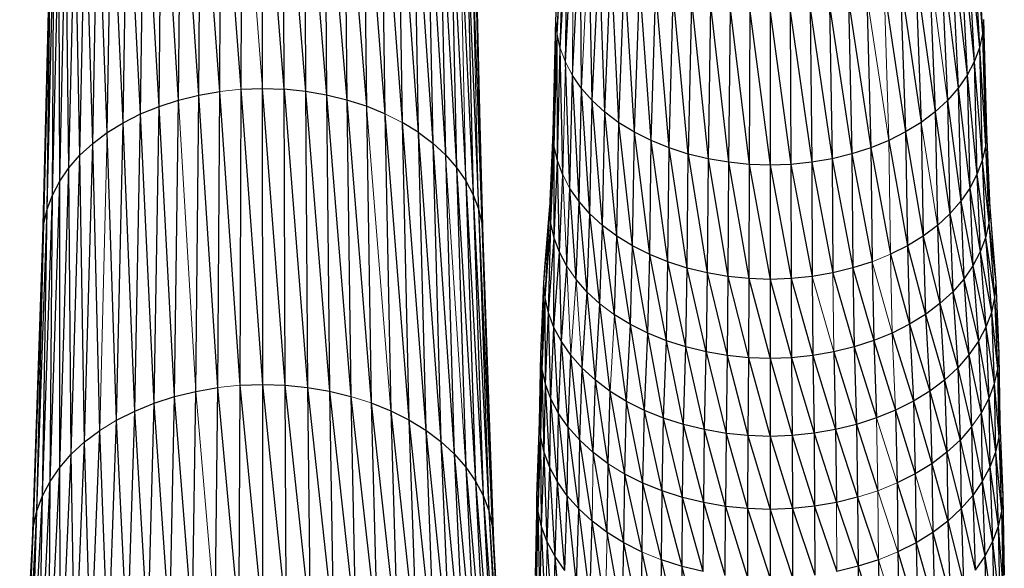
# Paper-space layout '_Back' of a CAD drawing. Header units: millimetres. Extents: x -1300 to 0, y 0 to 650.
# Tile 26 of 94: x -1012 to -943, y 364 to 403. Entities that reach past the tile are written whole.
import ezdxf

# ---------------------------------------------------------------- set-up
doc = ezdxf.new("R2010")
doc.units = ezdxf.units.MM

psp = doc.layouts.new('_Back')

# ---------------------------------------------------------------- linework, layer by layer
at = {"color": 7, "linetype": 'Continuous', "lineweight": 25}
for p, q in [((-999.512, 397.735), (-999.377, 416.422)), ((-998.04, 397.991), (-999.377, 416.422)), ((-998.04, 397.991), (-997.95, 416.67)), ((-996.54, 398.148), (-997.95, 416.67)), ((-996.54, 398.148), (-996.495, 416.822)), ((-995.025, 398.202), (-995.027, 416.874)), ((-993.511, 398.15), (-995.027, 416.874)), ((-993.511, 398.15), (-993.558, 416.825)), ((-993.558, 416.825), (-992.01, 397.996)), ((-992.103, 416.675), (-992.01, 397.996)), ((-992.103, 416.675), (-990.537, 397.743)), ((-990.675, 416.43), (-990.537, 397.743)), ((-990.675, 416.43), (-989.105, 397.394)), ((-1000.942, 397.384), (-1000.764, 416.082)), ((-999.512, 397.735), (-1000.764, 416.082)), ((-989.287, 416.092), (-989.105, 397.394)), ((-989.287, 416.092), (-987.729, 396.955)), ((-1003.622, 396.414), (-1003.363, 415.14)), ((-1002.317, 396.943), (-1003.363, 415.14)), ((-1002.317, 396.943), (-1002.097, 415.653)), ((-1000.942, 397.384), (-1002.097, 415.653)), ((-987.952, 415.666), (-987.729, 396.955)), ((-987.952, 415.666), (-986.422, 396.428)), ((-986.685, 415.155), (-986.422, 396.428)), ((-986.685, 415.155), (-985.198, 395.818)), ((-1004.844, 395.801), (-1004.547, 414.546)), ((-1003.622, 396.414), (-1004.547, 414.546)), ((-985.498, 414.563), (-985.198, 395.818)), ((-985.498, 414.563), (-984.071, 395.128)), ((-1005.968, 395.11), (-1005.638, 413.876)), ((-1004.844, 395.801), (-1005.638, 413.876)), ((-984.405, 413.895), (-984.071, 395.128)), ((-984.405, 413.895), (-983.054, 394.364)), ((-1006.983, 394.344), (-1006.621, 413.133)), ((-1005.968, 395.11), (-1006.621, 413.133)), ((-983.418, 413.154), (-983.054, 394.364)), ((-983.418, 413.154), (-982.154, 393.533)), ((-974.386, 403.028), (-973.803, 413.417)), ((-974.309, 402.027), (-973.803, 413.417)), ((-1007.881, 393.512), (-1007.492, 412.326)), ((-1006.983, 394.344), (-1007.492, 412.326)), ((-982.545, 412.348), (-982.154, 393.533)), ((-982.545, 412.348), (-981.375, 392.646)), ((-974.309, 402.027), (-973.729, 412.456)), ((-974.084, 401.037), (-973.729, 412.456)), ((-944.95, 412.482), (-944.369, 402.053)), ((-1008.656, 392.623), (-1008.243, 411.464)), ((-1007.881, 393.512), (-1008.243, 411.464)), ((-981.79, 411.488), (-981.375, 392.646)), ((-981.79, 411.488), (-980.726, 391.712)), ((-974.084, 401.037), (-973.513, 411.504)), ((-973.719, 400.064), (-973.513, 411.504)), ((-945.162, 411.529), (-944.59, 401.062)), ((-945.162, 411.529), (-944.369, 402.053)), ((-1009.302, 391.688), (-1008.87, 410.557)), ((-1008.656, 392.623), (-1008.87, 410.557)), ((-981.16, 410.582), (-980.21, 390.739)), ((-973.719, 400.064), (-973.162, 410.569)), ((-945.51, 410.594), (-944.952, 400.088)), ((-945.51, 410.594), (-944.59, 401.062)), ((-1009.815, 390.715), (-1009.367, 409.613)), ((-1009.302, 391.688), (-1009.367, 409.613)), ((-980.66, 409.639), (-980.21, 390.739)), ((-980.66, 409.639), (-979.833, 389.739)), ((-973.218, 399.119), (-972.68, 409.661)), ((-972.586, 398.211), (-972.68, 409.661)), ((-945.989, 409.685), (-945.45, 399.143)), ((-945.989, 409.685), (-944.952, 400.088)), ((-971.83, 397.349), (-972.073, 408.788)), ((-946.592, 408.811), (-946.079, 398.234)), ((-946.592, 408.811), (-945.45, 399.143)), ((-1010.187, 389.713), (-1009.728, 408.642)), ((-1009.815, 390.715), (-1009.728, 408.642)), ((-980.295, 408.669), (-979.603, 388.719)), ((-1010.414, 388.693), (-1009.948, 407.653)), ((-1010.187, 389.713), (-1009.948, 407.653)), ((-980.071, 407.68), (-979.603, 388.719)), ((-980.071, 407.68), (-979.523, 387.69)), ((-971.83, 397.349), (-971.346, 407.959)), ((-970.955, 396.542), (-971.346, 407.959)), ((-947.316, 407.981), (-946.832, 397.37)), ((-947.316, 407.981), (-946.079, 398.234)), ((-979.523, 387.69), (-979.994, 406.682)), ((-970.955, 396.542), (-970.504, 407.184)), ((-969.966, 395.8), (-970.504, 407.184)), ((-948.154, 407.204), (-947.704, 396.562)), ((-1010.49, 387.664), (-1010.021, 406.655)), ((-1010.414, 388.693), (-1010.021, 406.655)), ((-969.966, 395.8), (-969.554, 406.47)), ((-968.871, 395.13), (-969.554, 406.47)), ((-949.102, 406.489), (-948.69, 395.818)), ((-949.102, 406.489), (-947.704, 396.562)), ((-968.871, 395.13), (-968.502, 405.826)), ((-967.682, 394.537), (-968.502, 405.826)), ((-950.152, 405.843), (-949.782, 395.146)), ((-950.152, 405.843), (-948.69, 395.818)), ((-967.682, 394.537), (-967.358, 405.256)), ((-966.412, 394.025), (-967.358, 405.256)), ((-966.412, 394.025), (-966.137, 404.764)), ((-965.075, 393.598), (-966.137, 404.764)), ((-952.512, 404.776), (-952.238, 394.037)), ((-951.293, 405.271), (-949.782, 395.146)), ((-964.852, 404.354), (-965.075, 393.598)), ((-964.852, 404.354), (-963.684, 393.259)), ((-963.515, 404.028), (-963.684, 393.259)), ((-963.515, 404.028), (-962.252, 393.013)), ((-955.132, 404.036), (-954.963, 393.267)), ((-955.132, 404.036), (-953.573, 393.608)), ((-953.796, 404.364), (-953.573, 393.608)), ((-953.796, 404.364), (-952.238, 394.037)), ((-962.139, 403.792), (-962.252, 393.013)), ((-962.139, 403.792), (-960.794, 392.863)), ((-960.737, 403.648), (-960.794, 392.863)), ((-960.737, 403.648), (-959.323, 392.813)), ((-959.323, 403.6), (-959.323, 392.813)), ((-959.323, 403.6), (-957.851, 392.866)), ((-957.908, 403.65), (-957.851, 392.866)), ((-957.908, 403.65), (-956.394, 393.018)), ((-956.507, 403.797), (-956.394, 393.018)), ((-956.507, 403.797), (-954.963, 393.267)), ((-974.584, 395.134), (-974.386, 403.028)), ((-974.506, 394.121), (-974.386, 403.028)), ((-974.309, 402.027), (-974.386, 403.028)), ((-944.296, 403.053), (-944.369, 402.053)), ((-944.296, 403.053), (-944.097, 395.159)), ((-974.506, 394.121), (-974.309, 402.027)), ((-974.084, 401.037), (-974.309, 402.027)), ((-974.279, 393.117), (-974.309, 402.027)), ((-944.369, 402.053), (-944.59, 401.062)), ((-944.369, 402.053), (-944.171, 394.146)), ((-944.369, 402.053), (-944.097, 395.159)), ((-974.279, 393.117), (-974.084, 401.037)), ((-973.909, 392.132), (-974.084, 401.037)), ((-944.59, 401.062), (-944.952, 400.088)), ((-944.59, 401.062), (-944.395, 393.142)), ((-944.59, 401.062), (-944.171, 394.146)), ((-973.401, 391.174), (-973.719, 400.064)), ((-944.952, 400.088), (-945.45, 399.143)), ((-944.952, 400.088), (-944.762, 392.156)), ((-944.952, 400.088), (-944.395, 393.142)), ((-973.401, 391.174), (-973.218, 399.119)), ((-972.586, 398.211), (-973.218, 399.119)), ((-972.761, 390.254), (-973.218, 399.119)), ((-945.45, 399.143), (-946.079, 398.234)), ((-945.45, 399.143), (-945.266, 391.198)), ((-945.45, 399.143), (-944.762, 392.156)), ((-1000.942, 397.384), (-999.512, 397.735)), ((-999.724, 376.911), (-999.512, 397.735)), ((-999.512, 397.735), (-998.04, 397.991)), ((-998.182, 377.179), (-999.512, 397.735)), ((-998.182, 377.179), (-998.04, 397.991)), ((-996.61, 377.343), (-998.04, 397.991)), ((-996.61, 377.343), (-996.54, 398.148)), ((-996.54, 398.148), (-995.025, 398.202)), ((-995.024, 377.4), (-996.54, 398.148)), ((-995.024, 377.4), (-995.025, 398.202)), ((-993.438, 377.346), (-995.025, 398.202)), ((-995.025, 398.202), (-993.511, 398.15)), ((-993.438, 377.346), (-993.511, 398.15)), ((-993.511, 398.15), (-991.866, 377.184)), ((-992.01, 397.996), (-993.511, 398.15)), ((-992.01, 397.996), (-991.866, 377.184)), ((-992.01, 397.996), (-990.323, 376.919)), ((-990.537, 397.743), (-992.01, 397.996)), ((-990.537, 397.743), (-990.323, 376.919)), ((-990.537, 397.743), (-988.823, 376.554)), ((-989.105, 397.394), (-990.537, 397.743)), ((-972.761, 390.254), (-972.586, 398.211)), ((-971.83, 397.349), (-972.586, 398.211)), ((-971.995, 389.381), (-972.586, 398.211)), ((-946.079, 398.234), (-946.832, 397.37)), ((-946.079, 398.234), (-945.903, 390.276)), ((-946.079, 398.234), (-945.266, 391.198)), ((-1002.317, 396.943), (-1000.942, 397.384)), ((-1001.222, 376.544), (-1000.942, 397.384)), ((-989.105, 397.394), (-988.823, 376.554)), ((-989.105, 397.394), (-987.382, 376.093)), ((-987.729, 396.955), (-989.105, 397.394)), ((-971.995, 389.381), (-971.83, 397.349)), ((-970.955, 396.542), (-971.83, 397.349)), ((-971.108, 388.563), (-971.83, 397.349)), ((-946.832, 397.37), (-947.704, 396.562)), ((-946.832, 397.37), (-946.666, 389.402)), ((-946.832, 397.37), (-945.903, 390.276)), ((-1004.844, 395.801), (-1003.622, 396.414)), ((-1004.029, 375.527), (-1003.622, 396.414)), ((-1003.622, 396.414), (-1002.317, 396.943)), ((-1002.662, 376.081), (-1003.622, 396.414)), ((-1002.662, 376.081), (-1002.317, 396.943)), ((-1001.222, 376.544), (-1002.317, 396.943)), ((-987.729, 396.955), (-987.382, 376.093)), ((-986.422, 396.428), (-987.729, 396.955)), ((-986.422, 396.428), (-986.013, 375.541)), ((-986.422, 396.428), (-984.731, 374.902)), ((-971.108, 388.563), (-970.955, 396.542)), ((-969.966, 395.8), (-970.955, 396.542)), ((-970.107, 387.811), (-970.955, 396.542)), ((-947.704, 396.562), (-948.69, 395.818)), ((-947.704, 396.562), (-947.55, 388.583)), ((-947.704, 396.562), (-946.666, 389.402)), ((-1005.968, 395.11), (-1004.844, 395.801)), ((-1005.309, 374.886), (-1004.844, 395.801)), ((-1004.029, 375.527), (-1004.844, 395.801)), ((-985.198, 395.818), (-984.731, 374.902)), ((-985.198, 395.818), (-983.551, 374.18)), ((-984.071, 395.128), (-985.198, 395.818)), ((-970.107, 387.811), (-969.966, 395.8)), ((-968.871, 395.13), (-969.966, 395.8)), ((-968.997, 387.132), (-969.966, 395.8)), ((-948.69, 395.818), (-949.782, 395.146)), ((-948.69, 395.818), (-948.549, 387.828)), ((-1006.983, 394.344), (-1005.968, 395.11)), ((-1005.309, 374.886), (-1005.968, 395.11)), ((-984.071, 395.128), (-983.551, 374.18)), ((-984.071, 395.128), (-982.485, 373.379)), ((-984.071, 395.128), (-983.054, 394.364)), ((-974.823, 389.738), (-974.584, 395.134)), ((-974.744, 388.708), (-974.584, 395.134)), ((-974.506, 394.121), (-974.584, 395.134)), ((-968.997, 387.132), (-968.871, 395.13)), ((-967.682, 394.537), (-968.871, 395.13)), ((-967.793, 386.531), (-968.871, 395.13)), ((-949.782, 395.146), (-950.969, 394.551)), ((-949.782, 395.146), (-949.656, 387.148)), ((-949.782, 395.146), (-948.549, 387.828)), ((-944.097, 395.159), (-944.171, 394.146)), ((-944.097, 395.159), (-943.857, 389.762)), ((-1007.881, 393.512), (-1006.983, 394.344)), ((-1007.55, 373.359), (-1006.983, 394.344)), ((-1006.487, 374.162), (-1006.983, 394.344)), ((-983.054, 394.364), (-982.485, 373.379)), ((-983.054, 394.364), (-981.542, 372.509)), ((-983.054, 394.364), (-982.154, 393.533)), ((-967.793, 386.531), (-967.682, 394.537)), ((-966.412, 394.025), (-967.682, 394.537)), ((-966.506, 386.012), (-967.682, 394.537)), ((-950.969, 394.551), (-952.238, 394.037)), ((-950.969, 394.551), (-949.656, 387.148)), ((-982.154, 393.533), (-981.542, 372.509)), ((-982.154, 393.533), (-981.375, 392.646)), ((-974.744, 388.708), (-974.506, 394.121)), ((-974.514, 387.689), (-974.506, 394.121)), ((-974.279, 393.117), (-974.506, 394.121)), ((-966.506, 386.012), (-966.412, 394.025)), ((-965.075, 393.598), (-966.412, 394.025)), ((-965.151, 385.58), (-966.412, 394.025)), ((-965.151, 385.58), (-965.075, 393.598)), ((-963.684, 393.259), (-965.075, 393.598)), ((-965.075, 393.598), (-963.741, 385.237)), ((-953.573, 393.608), (-954.963, 393.267)), ((-952.238, 394.037), (-953.573, 393.608)), ((-953.573, 393.608), (-953.497, 385.589)), ((-953.573, 393.608), (-952.144, 386.024)), ((-952.238, 394.037), (-952.144, 386.024)), ((-952.238, 394.037), (-950.859, 386.545)), ((-944.171, 394.146), (-944.395, 393.142)), ((-944.171, 394.146), (-943.933, 388.733)), ((-944.171, 394.146), (-943.857, 389.762)), ((-1008.656, 392.623), (-1007.881, 393.512)), ((-1008.49, 372.488), (-1007.881, 393.512)), ((-1007.55, 373.359), (-1007.881, 393.512)), ((-974.514, 387.689), (-974.279, 393.117)), ((-973.909, 392.132), (-974.279, 393.117)), ((-974.138, 386.688), (-974.279, 393.117)), ((-963.684, 393.259), (-963.741, 385.237)), ((-962.252, 393.013), (-963.684, 393.259)), ((-963.684, 393.259), (-962.291, 384.987)), ((-962.252, 393.013), (-962.291, 384.987)), ((-960.794, 392.863), (-962.252, 393.013)), ((-962.252, 393.013), (-960.814, 384.835)), ((-960.794, 392.863), (-960.814, 384.835)), ((-959.323, 392.813), (-960.794, 392.863)), ((-960.794, 392.863), (-959.323, 384.785)), ((-957.851, 392.866), (-959.323, 392.813)), ((-956.394, 393.018), (-957.851, 392.866)), ((-957.851, 392.866), (-957.832, 384.838)), ((-957.851, 392.866), (-956.355, 384.992)), ((-954.963, 393.267), (-956.394, 393.018)), ((-956.394, 393.018), (-956.355, 384.992)), ((-956.394, 393.018), (-954.905, 385.244)), ((-954.963, 393.267), (-954.905, 385.244)), ((-954.963, 393.267), (-953.497, 385.589)), ((-944.395, 393.142), (-944.762, 392.156)), ((-944.395, 393.142), (-944.16, 387.713)), ((-944.395, 393.142), (-943.933, 388.733)), ((-1009.302, 371.557), (-1008.656, 392.623)), ((-1009.302, 391.688), (-1008.656, 392.623)), ((-1008.49, 372.488), (-1008.656, 392.623)), ((-981.375, 392.646), (-980.727, 371.58)), ((-981.375, 392.646), (-980.046, 370.601)), ((-981.375, 392.646), (-980.726, 391.712)), ((-974.138, 386.688), (-973.909, 392.132)), ((-959.323, 392.813), (-959.323, 384.785)), ((-959.323, 392.813), (-957.832, 384.838)), ((-944.762, 392.156), (-945.266, 391.198)), ((-944.762, 392.156), (-944.533, 386.712)), ((-944.762, 392.156), (-944.16, 387.713)), ((-1009.979, 370.577), (-1009.302, 391.688)), ((-1009.815, 390.715), (-1009.302, 391.688)), ((-1009.302, 371.557), (-1009.302, 391.688)), ((-980.726, 391.712), (-980.046, 370.601)), ((-980.726, 391.712), (-979.506, 369.582)), ((-980.726, 391.712), (-980.21, 390.739)), ((-973.622, 385.716), (-973.401, 391.174)), ((-972.761, 390.254), (-973.401, 391.174)), ((-972.972, 384.781), (-973.401, 391.174)), ((-945.266, 391.198), (-945.903, 390.276)), ((-945.266, 391.198), (-945.045, 385.738)), ((-945.266, 391.198), (-944.533, 386.712)), ((-1010.516, 369.558), (-1009.815, 390.715)), ((-1010.187, 389.713), (-1009.815, 390.715)), ((-1009.979, 370.577), (-1009.815, 390.715)), ((-980.21, 390.739), (-979.506, 369.582)), ((-980.21, 390.739), (-979.112, 368.534)), ((-980.21, 390.739), (-979.833, 389.739)), ((-972.972, 384.781), (-972.761, 390.254)), ((-971.995, 389.381), (-972.761, 390.254)), ((-972.194, 383.894), (-972.761, 390.254)), ((-945.903, 390.276), (-945.692, 384.803)), ((-945.903, 390.276), (-945.045, 385.738)), ((-1010.907, 368.509), (-1010.187, 389.713)), ((-1010.516, 369.558), (-1010.187, 389.713)), ((-1010.414, 388.693), (-1010.187, 389.713)), ((-979.833, 389.739), (-979.112, 368.534)), ((-979.833, 389.739), (-978.87, 367.466)), ((-979.833, 389.739), (-979.603, 388.719)), ((-975.24, 384.543), (-974.816, 389.897)), ((-975.24, 384.543), (-974.823, 389.738)), ((-975.162, 385.6), (-974.815, 389.923)), ((-975.158, 383.486), (-974.823, 389.738)), ((-974.744, 388.708), (-974.823, 389.738)), ((-972.194, 383.894), (-971.995, 389.381)), ((-971.108, 388.563), (-971.995, 389.381)), ((-971.293, 383.063), (-971.995, 389.381)), ((-946.666, 389.402), (-947.55, 388.583)), ((-946.666, 389.402), (-946.467, 383.914)), ((-946.666, 389.402), (-945.692, 384.803)), ((-943.857, 389.762), (-943.933, 388.733)), ((-943.861, 389.854), (-943.522, 385.624)), ((-943.857, 389.762), (-943.441, 384.567)), ((-943.857, 389.762), (-943.522, 385.624)), ((-1011.145, 367.441), (-1010.414, 388.693)), ((-1010.907, 368.509), (-1010.414, 388.693)), ((-1010.49, 387.664), (-1010.414, 388.693)), ((-979.603, 388.719), (-978.87, 367.466)), ((-979.603, 388.719), (-978.787, 366.388)), ((-979.603, 388.719), (-979.523, 387.69)), ((-975.158, 383.486), (-974.744, 388.708)), ((-974.922, 382.439), (-974.744, 388.708)), ((-974.514, 387.689), (-974.744, 388.708)), ((-943.933, 388.733), (-944.16, 387.713)), ((-943.933, 388.733), (-943.519, 383.51)), ((-943.933, 388.733), (-943.441, 384.567)), ((-971.293, 383.063), (-971.108, 388.563)), ((-970.107, 387.811), (-971.108, 388.563)), ((-970.276, 382.299), (-971.108, 388.563)), ((-947.55, 388.583), (-948.549, 387.828)), ((-947.55, 388.583), (-947.365, 383.083)), ((-947.55, 388.583), (-946.467, 383.914)), ((-1011.224, 366.362), (-1010.49, 387.664)), ((-1011.145, 367.441), (-1010.49, 387.664)), ((-979.523, 387.69), (-978.787, 366.388)), ((-974.922, 382.439), (-974.514, 387.689)), ((-974.535, 381.411), (-974.514, 387.689)), ((-974.138, 386.688), (-974.514, 387.689)), ((-970.276, 382.299), (-970.107, 387.811)), ((-968.997, 387.132), (-970.107, 387.811)), ((-969.149, 381.609), (-970.107, 387.811)), ((-948.549, 387.828), (-949.656, 387.148)), ((-948.549, 387.828), (-948.38, 382.317)), ((-948.549, 387.828), (-947.365, 383.083)), ((-944.16, 387.713), (-944.533, 386.712)), ((-944.16, 387.713), (-943.752, 382.462)), ((-944.16, 387.713), (-943.519, 383.51)), ((-974.535, 381.411), (-974.138, 386.688)), ((-973.622, 385.716), (-974.138, 386.688)), ((-974.006, 380.413), (-974.138, 386.688)), ((-969.149, 381.609), (-968.997, 387.132)), ((-967.793, 386.531), (-968.997, 387.132)), ((-967.926, 380.999), (-968.997, 387.132)), ((-949.656, 387.148), (-950.859, 386.545)), ((-949.656, 387.148), (-949.504, 381.625)), ((-949.656, 387.148), (-948.38, 382.317)), ((-944.533, 386.712), (-945.045, 385.738)), ((-944.533, 386.712), (-944.135, 381.434)), ((-944.533, 386.712), (-943.752, 382.462)), ((-967.926, 380.999), (-967.793, 386.531)), ((-966.506, 386.012), (-967.793, 386.531)), ((-966.619, 380.472), (-967.793, 386.531)), ((-966.619, 380.472), (-966.506, 386.012)), ((-965.151, 385.58), (-966.506, 386.012)), ((-965.242, 380.033), (-966.506, 386.012)), ((-952.144, 386.024), (-953.497, 385.589)), ((-952.144, 386.024), (-952.031, 380.484)), ((-950.859, 386.545), (-949.504, 381.625)), ((-975.24, 384.543), (-975.162, 385.6)), ((-974.006, 380.413), (-973.622, 385.716)), ((-965.242, 380.033), (-965.151, 385.58)), ((-963.741, 385.237), (-965.151, 385.58)), ((-963.811, 379.684), (-965.151, 385.58)), ((-963.741, 385.237), (-963.811, 379.684)), ((-962.291, 384.987), (-963.741, 385.237)), ((-963.741, 385.237), (-962.338, 379.431)), ((-954.905, 385.244), (-956.355, 384.992)), ((-953.497, 385.589), (-954.905, 385.244)), ((-954.905, 385.244), (-953.406, 380.042)), ((-953.497, 385.589), (-953.406, 380.042)), ((-953.497, 385.589), (-952.031, 380.484)), ((-945.045, 385.738), (-945.692, 384.803)), ((-945.045, 385.738), (-944.661, 380.435)), ((-945.045, 385.738), (-944.135, 381.434)), ((-943.522, 385.624), (-943.441, 384.567)), ((-975.449, 379.55), (-975.24, 384.543)), ((-975.367, 378.479), (-975.24, 384.543)), ((-975.158, 383.486), (-975.24, 384.543)), ((-972.194, 383.894), (-972.972, 384.781)), ((-962.291, 384.987), (-962.338, 379.431)), ((-960.814, 384.835), (-962.291, 384.987)), ((-962.291, 384.987), (-960.837, 379.277)), ((-960.814, 384.835), (-960.837, 379.277)), ((-959.323, 384.785), (-960.814, 384.835)), ((-960.814, 384.835), (-959.323, 379.225)), ((-957.832, 384.838), (-959.323, 384.785)), ((-959.323, 384.785), (-959.323, 379.225)), ((-959.323, 384.785), (-957.808, 379.279)), ((-956.355, 384.992), (-957.832, 384.838)), ((-957.832, 384.838), (-957.808, 379.279)), ((-957.832, 384.838), (-956.308, 379.436)), ((-956.355, 384.992), (-956.308, 379.436)), ((-945.692, 384.803), (-946.467, 383.914)), ((-945.692, 384.803), (-945.325, 379.474)), ((-945.692, 384.803), (-944.661, 380.435)), ((-943.441, 384.567), (-943.519, 383.51)), ((-943.441, 384.567), (-943.231, 379.573)), ((-972.54, 378.542), (-972.194, 383.894)), ((-971.293, 383.063), (-972.194, 383.894)), ((-971.615, 377.689), (-972.194, 383.894)), ((-946.467, 383.914), (-947.365, 383.083)), ((-946.467, 383.914), (-946.121, 378.562)), ((-946.467, 383.914), (-945.325, 379.474)), ((-975.367, 378.479), (-975.158, 383.486)), ((-974.922, 382.439), (-975.158, 383.486)), ((-975.127, 377.418), (-975.158, 383.486)), ((-943.519, 383.51), (-943.752, 382.462)), ((-943.519, 383.51), (-943.31, 378.502)), ((-943.519, 383.51), (-943.231, 379.573)), ((-975.127, 377.418), (-974.922, 382.439)), ((-974.535, 381.411), (-974.922, 382.439)), ((-974.736, 376.376), (-974.922, 382.439)), ((-971.615, 377.689), (-971.293, 383.063)), ((-970.571, 376.904), (-971.293, 383.063)), ((-947.365, 383.083), (-948.38, 382.317)), ((-947.365, 383.083), (-947.043, 377.708)), ((-947.365, 383.083), (-946.121, 378.562)), ((-943.752, 382.462), (-944.135, 381.434)), ((-943.752, 382.462), (-943.546, 377.441)), ((-943.752, 382.462), (-943.31, 378.502)), ((-969.149, 381.609), (-970.276, 382.299)), ((-969.414, 376.196), (-970.276, 382.299)), ((-948.38, 382.317), (-949.504, 381.625)), ((-948.38, 382.317), (-948.085, 376.921)), ((-948.38, 382.317), (-947.043, 377.708)), ((-974.736, 376.376), (-974.535, 381.411)), ((-974.006, 380.413), (-974.535, 381.411)), ((-974.199, 375.365), (-974.535, 381.411)), ((-969.414, 376.196), (-969.149, 381.609)), ((-967.926, 380.999), (-969.149, 381.609)), ((-968.157, 375.569), (-969.149, 381.609)), ((-949.504, 381.625), (-950.726, 381.013)), ((-949.504, 381.625), (-949.24, 376.211)), ((-949.504, 381.625), (-948.085, 376.921)), ((-944.135, 381.434), (-944.661, 380.435)), ((-944.135, 381.434), (-943.934, 376.399)), ((-944.135, 381.434), (-943.546, 377.441)), ((-974.199, 375.365), (-974.006, 380.413)), ((-973.339, 379.453), (-974.006, 380.413)), ((-973.523, 374.392), (-974.006, 380.413)), ((-968.157, 375.569), (-967.926, 380.999)), ((-966.619, 380.472), (-967.926, 380.999)), ((-966.815, 375.028), (-967.926, 380.999)), ((-966.815, 375.028), (-966.619, 380.472)), ((-965.242, 380.033), (-966.619, 380.472)), ((-965.402, 374.577), (-966.619, 380.472)), ((-952.031, 380.484), (-953.406, 380.042)), ((-950.726, 381.013), (-952.031, 380.484)), ((-952.031, 380.484), (-951.835, 375.039)), ((-952.031, 380.484), (-950.495, 375.583)), ((-950.726, 381.013), (-949.24, 376.211)), ((-944.661, 380.435), (-945.325, 379.474)), ((-944.661, 380.435), (-944.468, 375.387)), ((-944.661, 380.435), (-943.934, 376.399)), ((-965.402, 374.577), (-965.242, 380.033)), ((-963.811, 379.684), (-965.242, 380.033)), ((-963.932, 374.219), (-965.242, 380.033)), ((-963.932, 374.219), (-963.811, 379.684)), ((-962.338, 379.431), (-963.811, 379.684)), ((-963.811, 379.684), (-962.419, 373.959)), ((-954.836, 379.692), (-956.308, 379.436)), ((-953.406, 380.042), (-954.836, 379.692)), ((-954.836, 379.692), (-954.716, 374.226)), ((-954.836, 379.692), (-953.247, 374.586)), ((-953.406, 380.042), (-953.247, 374.586)), ((-953.406, 380.042), (-951.835, 375.039)), ((-975.537, 374.758), (-975.449, 379.55)), ((-975.454, 373.681), (-975.449, 379.55)), ((-975.367, 378.479), (-975.449, 379.55)), ((-973.523, 374.392), (-973.339, 379.453)), ((-972.714, 373.469), (-973.339, 379.453)), ((-962.338, 379.431), (-962.419, 373.959)), ((-960.837, 379.277), (-962.338, 379.431)), ((-962.338, 379.431), (-960.878, 373.8)), ((-960.837, 379.277), (-960.878, 373.8)), ((-959.323, 379.225), (-960.837, 379.277)), ((-960.837, 379.277), (-959.323, 373.747)), ((-957.808, 379.279), (-959.323, 379.225)), ((-959.323, 379.225), (-959.323, 373.747)), ((-959.323, 379.225), (-957.768, 373.802)), ((-956.308, 379.436), (-957.808, 379.279)), ((-957.808, 379.279), (-957.768, 373.802)), ((-957.808, 379.279), (-956.227, 373.963)), ((-956.308, 379.436), (-956.227, 373.963)), ((-956.308, 379.436), (-954.716, 374.226)), ((-945.325, 379.474), (-946.121, 378.562)), ((-945.325, 379.474), (-945.141, 374.413)), ((-945.325, 379.474), (-944.468, 375.387)), ((-943.231, 379.573), (-943.31, 378.502)), ((-943.231, 379.573), (-943.143, 374.781)), ((-975.454, 373.681), (-975.367, 378.479)), ((-975.127, 377.418), (-975.367, 378.479)), ((-975.213, 372.614), (-975.367, 378.479)), ((-972.714, 373.469), (-972.54, 378.542)), ((-971.615, 377.689), (-972.54, 378.542)), ((-971.777, 372.605), (-972.54, 378.542)), ((-946.121, 378.562), (-947.043, 377.708)), ((-946.121, 378.562), (-945.947, 373.489)), ((-946.121, 378.562), (-945.141, 374.413)), ((-943.31, 378.502), (-943.546, 377.441)), ((-943.31, 378.502), (-943.222, 373.704)), ((-943.31, 378.502), (-943.143, 374.781)), ((-971.777, 372.605), (-971.615, 377.689)), ((-970.571, 376.904), (-971.615, 377.689)), ((-970.719, 371.81), (-971.615, 377.689)), ((-947.043, 377.708), (-948.085, 376.921)), ((-947.043, 377.708), (-946.881, 372.624)), ((-947.043, 377.708), (-945.947, 373.489)), ((-1001.222, 376.544), (-999.724, 376.911)), ((-999.982, 360.613), (-999.724, 376.911)), ((-999.724, 376.911), (-998.182, 377.179)), ((-998.355, 360.895), (-998.182, 377.179)), ((-996.697, 361.068), (-998.182, 377.179)), ((-996.697, 361.068), (-996.61, 377.343)), ((-996.61, 377.343), (-995.024, 377.4)), ((-995.023, 361.128), (-996.61, 377.343)), ((-995.023, 361.128), (-995.024, 377.4)), ((-993.349, 361.071), (-995.024, 377.4)), ((-995.024, 377.4), (-993.438, 377.346)), ((-993.349, 361.071), (-993.438, 377.346)), ((-991.69, 360.9), (-993.438, 377.346)), ((-993.438, 377.346), (-991.866, 377.184)), ((-991.866, 377.184), (-991.69, 360.9)), ((-991.866, 377.184), (-990.062, 360.62)), ((-991.866, 377.184), (-990.323, 376.919)), ((-990.323, 376.919), (-990.062, 360.62)), ((-990.323, 376.919), (-988.479, 360.235)), ((-990.323, 376.919), (-988.823, 376.554)), ((-975.213, 372.614), (-975.127, 377.418)), ((-974.736, 376.376), (-975.127, 377.418)), ((-974.82, 371.567), (-975.127, 377.418)), ((-970.719, 371.81), (-970.571, 376.904)), ((-969.414, 376.196), (-970.571, 376.904)), ((-969.546, 371.092), (-970.571, 376.904)), ((-948.085, 376.921), (-949.24, 376.211)), ((-948.085, 376.921), (-947.937, 371.827)), ((-948.085, 376.921), (-946.881, 372.624)), ((-943.546, 377.441), (-943.934, 376.399)), ((-943.546, 377.441), (-943.46, 372.637)), ((-943.546, 377.441), (-943.222, 373.704)), ((-1002.662, 376.081), (-1001.222, 376.544)), ((-1001.564, 360.225), (-1001.222, 376.544)), ((-999.982, 360.613), (-1001.222, 376.544)), ((-988.823, 376.554), (-988.479, 360.235)), ((-988.823, 376.554), (-986.958, 359.749)), ((-974.82, 371.567), (-974.736, 376.376)), ((-974.199, 375.365), (-974.736, 376.376)), ((-974.28, 370.55), (-974.736, 376.376)), ((-949.24, 376.211), (-950.495, 375.583)), ((-949.24, 376.211), (-949.107, 371.107)), ((-949.24, 376.211), (-947.937, 371.827)), ((-943.934, 376.399), (-944.468, 375.387)), ((-943.934, 376.399), (-943.85, 371.59)), ((-943.934, 376.399), (-943.46, 372.637)), ((-1005.309, 374.886), (-1004.029, 375.527)), ((-1004.526, 359.152), (-1004.029, 375.527)), ((-1004.029, 375.527), (-1002.662, 376.081)), ((-1003.083, 359.737), (-1004.029, 375.527)), ((-1003.083, 359.737), (-1002.662, 376.081)), ((-1001.564, 360.225), (-1002.662, 376.081)), ((-987.382, 376.093), (-986.958, 359.749)), ((-987.382, 376.093), (-985.513, 359.166)), ((-987.382, 376.093), (-986.013, 375.541)), ((-986.013, 375.541), (-985.513, 359.166)), ((-986.013, 375.541), (-984.16, 358.491)), ((-986.013, 375.541), (-984.731, 374.902)), ((-969.546, 371.092), (-969.414, 376.196)), ((-968.157, 375.569), (-969.414, 376.196)), ((-968.273, 370.457), (-969.414, 376.196)), ((-968.273, 370.457), (-968.157, 375.569)), ((-966.815, 375.028), (-968.157, 375.569)), ((-966.914, 369.909), (-968.157, 375.569)), ((-950.495, 375.583), (-951.835, 375.039)), ((-950.495, 375.583), (-950.378, 370.471)), ((-950.495, 375.583), (-949.107, 371.107)), ((-1005.877, 358.476), (-1005.309, 374.886)), ((-1004.526, 359.152), (-1005.309, 374.886)), ((-984.731, 374.902), (-984.16, 358.491)), ((-984.731, 374.902), (-982.915, 357.729)), ((-984.731, 374.902), (-983.551, 374.18)), ((-974.28, 370.55), (-974.199, 375.365)), ((-973.523, 374.392), (-974.199, 375.365)), ((-973.6, 369.572), (-974.199, 375.365)), ((-966.914, 369.909), (-966.815, 375.028)), ((-965.402, 374.577), (-966.815, 375.028)), ((-965.482, 369.452), (-966.815, 375.028)), ((-951.835, 375.039), (-953.247, 374.586)), ((-944.468, 375.387), (-944.386, 370.572)), ((-944.468, 375.387), (-943.85, 371.59)), ((-1007.55, 373.359), (-1006.487, 374.162)), ((-1007.12, 357.711), (-1006.487, 374.162)), ((-1005.877, 358.476), (-1006.487, 374.162)), ((-983.551, 374.18), (-982.915, 357.729)), ((-983.551, 374.18), (-981.791, 356.884)), ((-983.551, 374.18), (-982.485, 373.379)), ((-975.724, 369.563), (-975.537, 374.758)), ((-975.64, 368.473), (-975.537, 374.758)), ((-975.454, 373.681), (-975.537, 374.758)), ((-973.6, 369.572), (-973.523, 374.392)), ((-972.714, 373.469), (-973.523, 374.392)), ((-972.787, 368.644), (-973.523, 374.392)), ((-965.482, 369.452), (-965.402, 374.577)), ((-963.932, 374.219), (-965.402, 374.577)), ((-963.992, 369.089), (-965.402, 374.577)), ((-963.992, 369.089), (-963.932, 374.219)), ((-962.419, 373.959), (-963.932, 374.219)), ((-962.46, 368.825), (-963.932, 374.219)), ((-954.716, 374.226), (-956.227, 373.963)), ((-953.247, 374.586), (-954.716, 374.226)), ((-954.716, 374.226), (-954.655, 369.096)), ((-954.716, 374.226), (-953.167, 369.461)), ((-953.247, 374.586), (-953.167, 369.461)), ((-953.247, 374.586), (-951.736, 369.92)), ((-945.141, 374.413), (-945.947, 373.489)), ((-945.141, 374.413), (-945.063, 369.593)), ((-945.141, 374.413), (-944.386, 370.572)), ((-943.143, 374.781), (-943.222, 373.704)), ((-943.143, 374.781), (-942.955, 369.586)), ((-975.64, 368.473), (-975.454, 373.681)), ((-975.213, 372.614), (-975.454, 373.681)), ((-975.397, 367.394), (-975.454, 373.681)), ((-972.787, 368.644), (-972.714, 373.469)), ((-971.845, 367.775), (-972.714, 373.469)), ((-962.419, 373.959), (-962.46, 368.825)), ((-960.878, 373.8), (-962.419, 373.959)), ((-962.419, 373.959), (-960.899, 368.665)), ((-960.878, 373.8), (-960.899, 368.665)), ((-959.323, 373.747), (-960.878, 373.8)), ((-960.878, 373.8), (-959.323, 368.611)), ((-957.768, 373.802), (-959.323, 373.747)), ((-959.323, 373.747), (-959.323, 368.611)), ((-959.323, 373.747), (-957.748, 368.667)), ((-956.227, 373.963), (-957.768, 373.802)), ((-957.768, 373.802), (-957.748, 368.667)), ((-957.768, 373.802), (-956.187, 368.83)), ((-956.227, 373.963), (-956.187, 368.83)), ((-956.227, 373.963), (-954.655, 369.096)), ((-945.947, 373.489), (-946.881, 372.624)), ((-945.947, 373.489), (-945.874, 368.664)), ((-945.947, 373.489), (-945.063, 369.593)), ((-943.222, 373.704), (-943.46, 372.637)), ((-943.222, 373.704), (-943.035, 368.497)), ((-943.222, 373.704), (-942.955, 369.586)), ((-1008.49, 372.488), (-1007.55, 373.359)), ((-1008.242, 356.865), (-1007.55, 373.359)), ((-1007.12, 357.711), (-1007.55, 373.359)), ((-982.485, 373.379), (-981.791, 356.884)), ((-982.485, 373.379), (-980.795, 355.966)), ((-982.485, 373.379), (-981.542, 372.509)), ((-1009.302, 371.557), (-1008.49, 372.488)), ((-1009.234, 355.945), (-1008.49, 372.488)), ((-1008.242, 356.865), (-1008.49, 372.488)), ((-981.542, 372.509), (-980.795, 355.966)), ((-981.542, 372.509), (-979.935, 354.985)), ((-981.542, 372.509), (-980.727, 371.58)), ((-975.397, 367.394), (-975.213, 372.614)), ((-974.82, 371.567), (-975.213, 372.614)), ((-974.999, 366.335), (-975.213, 372.614)), ((-970.719, 371.81), (-971.777, 372.605)), ((-970.781, 366.976), (-971.777, 372.605)), ((-946.881, 372.624), (-947.937, 371.827)), ((-946.881, 372.624), (-946.813, 367.794)), ((-946.881, 372.624), (-945.874, 368.664)), ((-943.46, 372.637), (-943.85, 371.59)), ((-943.46, 372.637), (-943.276, 367.417)), ((-943.46, 372.637), (-943.035, 368.497)), ((-1010.091, 354.963), (-1009.302, 371.557)), ((-1009.979, 370.577), (-1009.302, 371.557)), ((-1009.234, 355.945), (-1009.302, 371.557)), ((-980.727, 371.58), (-979.935, 354.985)), ((-980.727, 371.58), (-979.217, 353.952)), ((-980.727, 371.58), (-980.046, 370.601)), ((-974.999, 366.335), (-974.82, 371.567)), ((-974.28, 370.55), (-974.82, 371.567)), ((-974.453, 365.306), (-974.82, 371.567)), ((-970.781, 366.976), (-970.719, 371.81)), ((-969.602, 366.254), (-970.719, 371.81)), ((-947.937, 371.827), (-949.107, 371.107)), ((-947.937, 371.827), (-947.875, 366.992)), ((-947.937, 371.827), (-946.813, 367.794)), ((-943.85, 371.59), (-944.386, 370.572)), ((-943.85, 371.59), (-943.67, 366.358)), ((-943.85, 371.59), (-943.276, 367.417)), ((-969.602, 366.254), (-969.546, 371.092)), ((-968.273, 370.457), (-969.546, 371.092)), ((-968.322, 365.616), (-969.546, 371.092)), ((-949.107, 371.107), (-950.378, 370.471)), ((-949.107, 371.107), (-949.051, 366.269)), ((-1010.806, 353.929), (-1009.979, 370.577)), ((-1010.516, 369.558), (-1009.979, 370.577)), ((-1010.091, 354.963), (-1009.979, 370.577)), ((-980.046, 370.601), (-979.217, 353.952)), ((-980.046, 370.601), (-978.647, 352.877)), ((-980.046, 370.601), (-979.506, 369.582)), ((-974.453, 365.306), (-974.28, 370.55)), ((-973.6, 369.572), (-974.28, 370.55)), ((-973.765, 364.317), (-974.28, 370.55)), ((-968.322, 365.616), (-968.273, 370.457)), ((-966.914, 369.909), (-968.273, 370.457)), ((-966.955, 365.065), (-968.273, 370.457)), ((-950.378, 370.471), (-950.329, 365.629)), ((-950.378, 370.471), (-949.051, 366.269)), ((-944.386, 370.572), (-945.063, 369.593)), ((-944.386, 370.572), (-944.213, 365.328)), ((-944.386, 370.572), (-943.67, 366.358)), ((-1011.373, 352.853), (-1010.516, 369.558)), ((-1010.907, 368.509), (-1010.516, 369.558)), ((-1010.806, 353.929), (-1010.516, 369.558)), ((-979.506, 369.582), (-978.647, 352.877)), ((-979.506, 369.582), (-978.232, 351.771)), ((-979.506, 369.582), (-979.112, 368.534)), ((-975.724, 369.563), (-975.839, 363.964)), ((-975.754, 362.868), (-975.724, 369.563)), ((-975.64, 368.473), (-975.724, 369.563)), ((-973.765, 364.317), (-973.6, 369.572)), ((-972.787, 368.644), (-973.6, 369.572)), ((-972.942, 363.378), (-973.6, 369.572)), ((-966.955, 365.065), (-966.914, 369.909)), ((-965.482, 369.452), (-966.914, 369.909)), ((-965.515, 364.605), (-966.914, 369.909)), ((-965.515, 364.605), (-965.482, 369.452)), ((-963.992, 369.089), (-965.482, 369.452)), ((-964.018, 364.24), (-965.482, 369.452)), ((-953.167, 369.461), (-954.655, 369.096)), ((-953.167, 369.461), (-953.133, 364.614)), ((-953.167, 369.461), (-951.695, 365.076)), ((-945.063, 369.593), (-945.874, 368.664)), ((-945.063, 369.593), (-944.898, 364.338)), ((-945.063, 369.593), (-944.213, 365.328)), ((-942.955, 369.586), (-943.035, 368.497)), ((-942.955, 369.586), (-942.84, 363.988)), ((-972.942, 363.378), (-972.787, 368.644)), ((-971.845, 367.775), (-972.787, 368.644)), ((-971.99, 362.5), (-972.787, 368.644)), ((-964.018, 364.24), (-963.992, 369.089)), ((-962.46, 368.825), (-963.992, 369.089)), ((-962.477, 363.975), (-963.992, 369.089)), ((-962.477, 363.975), (-962.46, 368.825)), ((-960.899, 368.665), (-962.46, 368.825)), ((-962.46, 368.825), (-960.907, 363.813)), ((-960.899, 368.665), (-960.907, 363.813)), ((-959.323, 368.611), (-960.899, 368.665)), ((-960.899, 368.665), (-959.323, 363.759)), ((-957.748, 368.667), (-959.323, 368.611)), ((-959.323, 368.611), (-959.323, 363.759)), ((-959.323, 368.611), (-957.739, 363.816)), ((-956.187, 368.83), (-957.748, 368.667)), ((-957.748, 368.667), (-957.739, 363.816)), ((-957.748, 368.667), (-956.169, 363.979)), ((-954.655, 369.096), (-956.187, 368.83)), ((-956.187, 368.83), (-956.169, 363.979)), ((-956.187, 368.83), (-954.629, 364.247)), ((-954.655, 369.096), (-953.133, 364.614)), ((-945.874, 368.664), (-946.813, 367.794)), ((-945.874, 368.664), (-945.718, 363.398)), ((-945.874, 368.664), (-944.898, 364.338)), ((-1011.786, 351.746), (-1010.907, 368.509)), ((-1011.373, 352.853), (-1010.907, 368.509)), ((-1011.145, 367.441), (-1010.907, 368.509)), ((-979.112, 368.534), (-978.232, 351.771)), ((-979.112, 368.534), (-977.977, 350.643)), ((-979.112, 368.534), (-978.87, 367.466)), ((-975.754, 362.868), (-975.64, 368.473)), ((-975.397, 367.394), (-975.64, 368.473)), ((-975.509, 361.781), (-975.64, 368.473)), ((-943.035, 368.497), (-943.276, 367.417)), ((-943.035, 368.497), (-942.921, 362.891)), ((-943.035, 368.497), (-942.84, 363.988)), ((-1012.037, 350.619), (-1011.145, 367.441)), ((-1011.786, 351.746), (-1011.145, 367.441)), ((-1011.224, 366.362), (-1011.145, 367.441)), ((-978.87, 367.466), (-977.977, 350.643)), ((-978.87, 367.466), (-977.889, 349.506)), ((-978.87, 367.466), (-978.787, 366.388)), ((-975.509, 361.781), (-975.397, 367.394)), ((-974.999, 366.335), (-975.397, 367.394)), ((-975.108, 360.714), (-975.397, 367.394)), ((-971.99, 362.5), (-971.845, 367.775)), ((-970.781, 366.976), (-971.845, 367.775)), ((-970.913, 361.691), (-971.845, 367.775)), ((-946.813, 367.794), (-947.875, 366.992)), ((-946.813, 367.794), (-946.668, 362.518)), ((-946.813, 367.794), (-945.718, 363.398)), ((-943.276, 367.417), (-943.67, 366.358)), ((-943.276, 367.417), (-943.163, 361.804)), ((-943.276, 367.417), (-942.921, 362.891)), ((-969.602, 366.254), (-970.781, 366.976)), ((-969.721, 360.961), (-970.781, 366.976)), ((-947.875, 366.992), (-949.051, 366.269)), ((-947.875, 366.992), (-947.742, 361.707)), ((-947.875, 366.992), (-946.668, 362.518)), ((-1012.121, 349.481), (-1011.224, 366.362)), ((-1012.037, 350.619), (-1011.224, 366.362)), ((-978.787, 366.388), (-977.889, 349.506)), ((-974.453, 365.306), (-974.999, 366.335)), ((-974.559, 359.678), (-974.999, 366.335)), ((-969.721, 360.961), (-969.602, 366.254)), ((-968.322, 365.616), (-969.602, 366.254)), ((-968.426, 360.315), (-969.602, 366.254)), ((-949.051, 366.269), (-950.329, 365.629)), ((-949.051, 366.269), (-948.932, 360.975)), ((-949.051, 366.269), (-947.742, 361.707)), ((-943.67, 366.358), (-944.213, 365.328)), ((-943.67, 366.358), (-943.56, 360.737)), ((-943.67, 366.358), (-943.163, 361.804)), ((-974.559, 359.678), (-974.453, 365.306)), ((-973.765, 364.317), (-974.453, 365.306)), ((-973.867, 358.682), (-974.453, 365.306)), ((-968.426, 360.315), (-968.322, 365.616)), ((-967.043, 359.757), (-968.322, 365.616)), ((-950.329, 365.629), (-950.225, 360.328)), ((-950.329, 365.629), (-948.932, 360.975)), ((-944.213, 365.328), (-944.898, 364.338)), ((-944.213, 365.328), (-944.107, 359.7)), ((-944.213, 365.328), (-943.56, 360.737)), ((-967.043, 359.757), (-966.955, 365.065)), ((-965.515, 364.605), (-966.955, 365.065)), ((-965.587, 359.292), (-966.955, 365.065)), ((-965.587, 359.292), (-965.515, 364.605)), ((-964.018, 364.24), (-965.515, 364.605)), ((-964.072, 358.923), (-965.515, 364.605)), ((-953.133, 364.614), (-954.629, 364.247)), ((-951.695, 365.076), (-953.133, 364.614)), ((-953.133, 364.614), (-953.061, 359.301)), ((-953.133, 364.614), (-951.606, 359.768)), ((-951.695, 365.076), (-951.606, 359.768))]:
    psp.add_line(p, q, dxfattribs=at)
at = {"color": 142, "linetype": 'Continuous', "lineweight": 18, "true_color": 0x0080c0}
for p, q in [((-995.025, 398.202), (-996.495, 416.822)), ((-981.16, 410.582), (-980.726, 391.712)), ((-973.218, 399.119), (-973.162, 410.569)), ((-972.586, 398.211), (-972.073, 408.788)), ((-980.295, 408.669), (-979.833, 389.739)), ((-948.154, 407.204), (-946.832, 397.37)), ((-952.512, 404.776), (-950.969, 394.551)), ((-951.293, 405.271), (-950.969, 394.551)), ((-973.719, 400.064), (-974.084, 401.037)), ((-973.909, 392.132), (-973.719, 400.064)), ((-973.218, 399.119), (-973.719, 400.064)), ((-998.04, 397.991), (-996.54, 398.148)), ((-999.724, 376.911), (-1000.942, 397.384)), ((-987.729, 396.955), (-986.013, 375.541)), ((-985.198, 395.818), (-986.422, 396.428)), ((-948.69, 395.818), (-947.55, 388.583)), ((-1006.487, 374.162), (-1005.968, 395.11)), ((-950.969, 394.551), (-950.859, 386.545)), ((-982.154, 393.533), (-980.727, 371.58)), ((-973.401, 391.174), (-973.909, 392.132)), ((-973.622, 385.716), (-973.909, 392.132)), ((-945.903, 390.276), (-946.666, 389.402)), ((-950.859, 386.545), (-952.144, 386.024)), ((-952.144, 386.024), (-950.726, 381.013)), ((-950.859, 386.545), (-950.726, 381.013)), ((-972.972, 384.781), (-973.622, 385.716)), ((-973.339, 379.453), (-973.622, 385.716)), ((-954.905, 385.244), (-954.836, 379.692)), ((-973.339, 379.453), (-972.972, 384.781)), ((-972.54, 378.542), (-972.972, 384.781)), ((-956.355, 384.992), (-954.836, 379.692)), ((-970.276, 382.299), (-971.293, 383.063)), ((-970.571, 376.904), (-970.276, 382.299)), ((-950.726, 381.013), (-950.495, 375.583)), ((-972.54, 378.542), (-973.339, 379.453)), ((-998.355, 360.895), (-999.724, 376.911)), ((-998.182, 377.179), (-996.61, 377.343)), ((-988.823, 376.554), (-987.382, 376.093)), ((-1006.487, 374.162), (-1005.309, 374.886)), ((-951.835, 375.039), (-951.736, 369.92)), ((-951.835, 375.039), (-950.378, 370.471)), ((-944.468, 375.387), (-945.141, 374.413)), ((-971.777, 372.605), (-972.714, 373.469)), ((-971.845, 367.775), (-971.777, 372.605)), ((-969.546, 371.092), (-970.719, 371.81)), ((-949.107, 371.107), (-947.875, 366.992)), ((-950.378, 370.471), (-951.736, 369.92)), ((-951.736, 369.92), (-953.167, 369.461)), ((-951.736, 369.92), (-951.695, 365.076)), ((-951.736, 369.92), (-950.329, 365.629)), ((-954.655, 369.096), (-954.629, 364.247)), ((-970.913, 361.691), (-970.781, 366.976)), ((-975.108, 360.714), (-974.999, 366.335)), ((-966.955, 365.065), (-968.322, 365.616)), ((-950.329, 365.629), (-951.695, 365.076)), ((-951.695, 365.076), (-950.225, 360.328))]:
    psp.add_line(p, q, dxfattribs=at)

doc.saveas('drawing.dxf')
